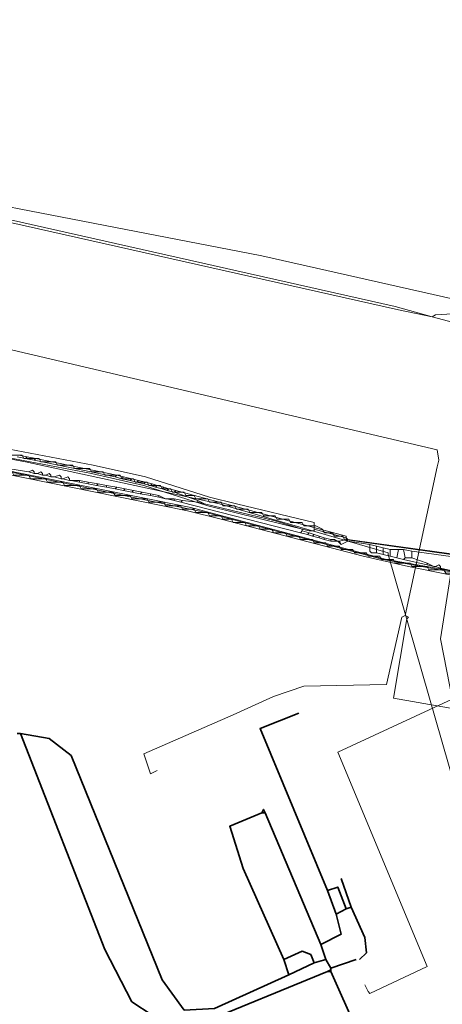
# Model space of a CAD drawing. Header units: metres. Extents: x 157984 to 159055, y 577129 to 578276.
# Tile 30 of 70: x 158413 to 158463, y 577515 to 577631. Entities that reach past the tile are written whole.
import ezdxf
from ezdxf.lldxf.tags import DXFTag

# ---------------------------------------------------------------- set-up
doc = ezdxf.new("R2010")
doc.units = ezdxf.units.M
for name, color, linetype, lineweight, true_color in [('B-OI-KL-BUISLEIDING GEVAARLIJKE INHOUD_GASUNIEOOST_0000541420_VECT_16O029485-G', 6, 'Continuous', 35, 0xff00ff), ('B-OI-KL-DATA_ALLIANDER TELECOM_0000792941_VECT_16O029485-G', 3, 'KL-DATA-N', 18, 0x00ff00), ('B-OI-KL-DATA_KPN_0000546663_VECT_16O029485-G', 3, 'KL-DATA-N', 18, 0x00ff00), ('B-OI-KL-DATA_LIANDER_0000574962_VECT_16O029485-G', 3, 'KL-DATA-N', 18, 0x00ff00), ('B-OI-KL-DATA_ZIGGO SERVICES_0000565862_VECT_16O029485-G', 3, 'KL-DATA-N', 18, 0x00ff00), ('B-OI-KL-ET_LS_LIANDER_0000574962_VECT_16O029485-G', 1, 'KL-LS-N', 18, 0xff0000), ('B-OI-KL-ET_MS_LIANDER_0000574962_VECT_16O029485-G', 7, 'KL-MS-N', 18, 0xa50000), ('B-OI-KL-WATER_VITENS_0000552354_VECT_16O029485-G', 160, 'KL-WATER-N', 18, 0x003fff), ('B-OI-KL-WATER_WBGR_0000574983_VECT_16O029485-G', 160, 'KL-WATER-N', 18, 0x003fff), ('B-OI-RI-DRUK_VDBGEMHARLINGEN_0000590425_VECT_16O029485-G', 7, 'RI-PERS', 18, 0xa500a5)]:
    doc.layers.add(name, color=color, linetype=linetype, lineweight=lineweight, true_color=true_color)
doc.styles.get("Standard").update_dxf_attribs({"font": 'romans.shx'})
tags = doc.linetypes.add('KL-DATA-N', pattern='A,4,-1,[101,NLCS.SHX,S=0.5,R=0,X=0,Y=0],-1,4,-1,["D",Standard,S=1,R=0,X=-0.25,Y=-0.5],-1.5', length=12.5).pattern_tags.tags
tags[18] = DXFTag(74, 10)
tags = doc.linetypes.add('KL-LS-N', pattern='A,4,-1,[103,NLCS.SHX,S=0.75,R=0,X=0,Y=0],-1,4,-1,["L",Standard,S=1,R=0,X=0,Y=-0.5],-2', length=13).pattern_tags.tags
tags[18] = DXFTag(74, 10)
tags = doc.linetypes.add('KL-MS-N', pattern='A,4,-1,[103,NLCS.SHX,S=0.75,R=0,X=0,Y=0],-1,4,-1,["M",Standard,S=1,R=0,X=0,Y=-0.5],-2', length=13).pattern_tags.tags
tags[18] = DXFTag(74, 10)
doc.linetypes.add('KL-WATER-N', pattern='A,7,-0.5,[168,NLCS.SHX,S=0.75,R=0,X=0.75,Y=0],-2', length=9.5)
tags = doc.linetypes.add('RI-PERS', pattern='A,7,-2,["P",Standard,S=1.8,R=0,X=-0.5,Y=-0.9],-2,7,-2,[102,NLCS.SHX,S=1,R=180,X=0,Y=0],-2', length=22).pattern_tags.tags
tags[6] = DXFTag(74, 10)

msp = doc.modelspace()

# ---------------------------------------------------------------- linework, layer by layer
at = {"layer": 'B-OI-KL-BUISLEIDING GEVAARLIJKE INHOUD_GASUNIEOOST_0000541420_VECT_16O029485-G', "flags": 128}
for points in [[(159043.9, 577550.9), (158956.1, 577546.9), (158865.1, 577528.9), (158560.3, 577471.3), (158549.3, 577470.9), (158535.5, 577473.3), (158465.3, 577488.9), (158462.1, 577491.5), (158450.1, 577518.5)], [(158446.3, 577549.1), (158441.7, 577547.3), (158449.7, 577528.1)], [(158412.9, 577546.7), (158413.3, 577546.7)], [(158445.1, 577518.1), (158436.3, 577514.1), (158432.7, 577513.9), (158430.1, 577517.5), (158419.3, 577544.1), (158416.7, 577546.1), (158413.3, 577546.7)], [(158449.7, 577518.5), (158434.1, 577512.1), (158428.9, 577513.3), (158426.5, 577514.9), (158423.3, 577521.1), (158413.3, 577546.7)], [(158442.3, 577537.3), (158442.1, 577537.7), (158441.9, 577537.3)], [(158441.9, 577537.3), (158438.1, 577535.7), (158439.7, 577530.7), (158444.5, 577519.9)], [(158441.9, 577537.3), (158442.3, 577537.3)], [(158442.3, 577537.3), (158448.9, 577521.7)], [(158451.3, 577529.5), (158452.5, 577526.1)], [(158449.7, 577528.1), (158450.9, 577528.5), (158451.9, 577525.9)], [(158449.7, 577528.1), (158450.7, 577525.3)], [(158451.9, 577525.9), (158450.7, 577525.3)], [(158452.5, 577526.1), (158451.9, 577525.9)], [(158452.5, 577526.1), (158454.1, 577522.5), (158454.3, 577520.7), (158453.5, 577519.9)], [(158450.7, 577525.3), (158451.3, 577522.9), (158448.9, 577521.7)], [(158448.9, 577521.7), (158449.5, 577519.9)], [(158444.5, 577519.9), (158446.7, 577520.9), (158447.7, 577520.5), (158448.1, 577519.5)], [(158444.5, 577519.9), (158445.1, 577518.1)], [(158448.1, 577519.5), (158445.1, 577518.1)], [(158449.5, 577519.9), (158448.1, 577519.5)], [(158449.5, 577519.9), (158450.1, 577518.9)], [(158453.1, 577519.9), (158450.1, 577518.9)], [(158450.1, 577518.9), (158450.1, 577518.7)], [(158450.1, 577518.7), (158449.7, 577518.5)], [(158449.7, 577518.5), (158450.1, 577518.5)], [(158450.1, 577518.7), (158450.1, 577518.5)]]:
    msp.add_lwpolyline(points, dxfattribs=at)
at = {"layer": 'B-OI-KL-DATA_ALLIANDER TELECOM_0000792941_VECT_16O029485-G', "flags": 128}
for points in [[(158232.1, 577569.9), (158233.5, 577570.1), (158233.7, 577570.5), (158234.7, 577570.5), (158234.9, 577570.9), (158235.9, 577570.9), (158236.1, 577571.3), (158237.1, 577571.3), (158237.3, 577571.7), (158238.3, 577571.7), (158238.5, 577572.1), (158239.5, 577572.1), (158239.7, 577572.5), (158241.1, 577572.5), (158241.3, 577572.9), (158242.3, 577572.9), (158242.5, 577573.3), (158243.5, 577573.3), (158243.7, 577573.7), (158244.7, 577573.7), (158244.9, 577574.1), (158245.9, 577574.1), (158246.1, 577574.5), (158247.1, 577574.5), (158247.3, 577574.9), (158248.3, 577574.9), (158248.5, 577575.3), (158249.5, 577575.3), (158249.7, 577575.7), (158250.7, 577575.7), (158250.9, 577576.1), (158251.9, 577576.1), (158252.9, 577576.9), (158254.3, 577576.9), (158254.5, 577577.3), (158255.5, 577577.3), (158255.7, 577577.7), (158257.1, 577577.7), (158257.3, 577578.1), (158258.7, 577578.1), (158258.9, 577578.5), (158259.9, 577578.5), (158260.1, 577578.9), (158261.5, 577578.9), (158261.7, 577579.3), (158263.1, 577579.3), (158263.3, 577579.7), (158264.7, 577579.7), (158264.9, 577580.1), (158266.7, 577580.1), (158266.9, 577580.5), (158268.3, 577580.5), (158268.5, 577580.9), (158270.3, 577580.9), (158270.5, 577581.3), (158271.9, 577581.3), (158272.1, 577581.7), (158273.9, 577581.7), (158274.1, 577582.1), (158275.9, 577582.1), (158276.1, 577582.5), (158278.3, 577582.5), (158278.5, 577582.9), (158280.3, 577582.9), (158280.5, 577583.3), (158282.3, 577583.3), (158282.5, 577583.7), (158284.7, 577583.7), (158284.9, 577584.1), (158287.5, 577584.1), (158287.7, 577584.5), (158290.3, 577584.5), (158290.5, 577584.9), (158293.1, 577584.9), (158293.3, 577585.3), (158295.5, 577585.3), (158295.7, 577585.7), (158298.7, 577585.7), (158298.9, 577586.1), (158303.1, 577586.1), (158303.3, 577586.5), (158307.5, 577586.5), (158307.7, 577586.9), (158313.1, 577586.9), (158313.3, 577587.3), (158318.7, 577587.3), (158318.9, 577587.7), (158324.7, 577587.7), (158324.9, 577588.1), (158343.5, 577588.1), (158343.7, 577587.7), (158351.1, 577587.7), (158351.3, 577587.3), (158356.7, 577587.3), (158356.9, 577586.9), (158360.3, 577586.9), (158360.5, 577586.5), (158363.9, 577586.5), (158364.1, 577586.1), (158367.1, 577586.1), (158367.3, 577585.7), (158370.7, 577585.7), (158370.9, 577585.3), (158373.9, 577585.3), (158374.1, 577584.9), (158377.1, 577584.9), (158377.3, 577584.5), (158379.9, 577584.5), (158380.1, 577584.1), (158383.1, 577584.1), (158383.3, 577583.7), (158386.3, 577583.7), (158386.5, 577583.3), (158389.1, 577583.3), (158389.3, 577582.9), (158392.3, 577582.9), (158392.5, 577582.5), (158395.5, 577582.5), (158395.7, 577582.1), (158398.7, 577582.1), (158398.9, 577581.7), (158401.5, 577581.7), (158401.7, 577581.3), (158404.7, 577581.3), (158404.9, 577580.9), (158406.7, 577580.9), (158406.9, 577580.5), (158409.1, 577580.5), (158409.3, 577580.1), (158411.5, 577580.1), (158411.7, 577579.7), (158413.5, 577579.7), (158413.7, 577579.3), (158415.5, 577579.3), (158415.7, 577578.9), (158417.5, 577578.9), (158417.7, 577578.5), (158419.5, 577578.5), (158419.7, 577578.1), (158421.5, 577578.1), (158421.7, 577577.7), (158423.1, 577577.7), (158423.3, 577577.3), (158425.1, 577577.3), (158425.3, 577576.9), (158426.7, 577576.9), (158426.9, 577576.5), (158428.3, 577576.5), (158428.5, 577576.1), (158429.9, 577576.1), (158430.1, 577575.7), (158431.1, 577575.7), (158431.3, 577575.3), (158432.7, 577575.3), (158432.9, 577574.9), (158433.9, 577574.9), (158434.1, 577574.5), (158435.5, 577574.5), (158435.7, 577574.1), (158437.1, 577574.1), (158437.3, 577573.7), (158438.7, 577573.7), (158438.9, 577573.3), (158440.3, 577573.3), (158440.5, 577572.9), (158441.9, 577572.9), (158442.1, 577572.5), (158443.5, 577572.5), (158443.7, 577572.1), (158445.1, 577572.1), (158445.3, 577571.7), (158446.7, 577571.7), (158446.9, 577571.3), (158448.3, 577571.3), (158449.1, 577570.9), (158449.3, 577570.5), (158450.3, 577570.5), (158450.5, 577570.1), (158451.5, 577570.1), (158451.7, 577569.7), (158489.9, 577564.3)], [(158489.9, 577564.3), (158489.5, 577562.1), (158489.3, 577562.1), (158488.3, 577560.9), (158487.5, 577561.3), (158484.9, 577561.3), (158484.7, 577561.7), (158482.5, 577561.7), (158482.3, 577562.1), (158480.1, 577562.1), (158479.9, 577562.5), (158478.5, 577562.5), (158478.3, 577562.9), (158476.5, 577562.9), (158476.3, 577563.3), (158470.1, 577564.3), (158469.3, 577564.9), (158466.9, 577564.9), (158466.7, 577565.3), (158465.3, 577565.3), (158465.1, 577565.7), (158463.7, 577565.7), (158463.5, 577566.1), (158461.7, 577566.1), (158461.5, 577566.5), (158459.7, 577566.5), (158459.5, 577566.9), (158457.7, 577566.9), (158457.5, 577567.3), (158456.1, 577567.3), (158455.9, 577567.7), (158454.5, 577567.7), (158454.3, 577568.1), (158452.9, 577568.1), (158452.7, 577568.5), (158451.3, 577568.5), (158451.1, 577568.9), (158449.7, 577568.9), (158449.5, 577569.3), (158448.1, 577569.3), (158447.9, 577569.7), (158446.5, 577569.7), (158446.3, 577570.1), (158444.9, 577570.1), (158444.7, 577570.5), (158443.3, 577570.5), (158443.1, 577570.9), (158441.7, 577570.9), (158441.5, 577571.3), (158440.1, 577571.3), (158439.9, 577571.7), (158438.5, 577571.7), (158438.3, 577572.1), (158437.3, 577572.1), (158437.1, 577572.5), (158435.7, 577572.5), (158435.5, 577572.9), (158434.1, 577572.9), (158433.9, 577573.3), (158432.5, 577573.3), (158432.3, 577573.7), (158430.5, 577573.7), (158430.3, 577574.1), (158428.5, 577574.1), (158428.3, 577574.5), (158426.5, 577574.5), (158426.3, 577574.9), (158424.5, 577574.9), (158424.3, 577575.3), (158422.5, 577575.3), (158422.3, 577575.7), (158420.5, 577575.7), (158420.3, 577576.1), (158418.5, 577576.1), (158418.3, 577576.5), (158416.5, 577576.5), (158416.3, 577576.9), (158414.5, 577576.9), (158414.3, 577577.3), (158412.5, 577577.3), (158412.3, 577577.7), (158410.5, 577577.7), (158410.3, 577578.1), (158408.5, 577578.1), (158408.3, 577578.5), (158406.1, 577578.5), (158405.9, 577578.9), (158403.7, 577578.9), (158403.5, 577579.3), (158401.7, 577579.3), (158401.5, 577579.7), (158399.3, 577579.7), (158399.1, 577580.1), (158396.5, 577580.1), (158396.3, 577580.5), (158393.3, 577580.5), (158393.1, 577580.9), (158390.1, 577580.9), (158389.9, 577581.3), (158387.3, 577581.3), (158387.1, 577581.7), (158384.1, 577581.7), (158383.9, 577582.1), (158381.3, 577582.1), (158381.1, 577582.5), (158378.1, 577582.5), (158377.9, 577582.9), (158375.7, 577582.9), (158375.5, 577583.3), (158372.5, 577583.3), (158372.3, 577583.7), (158369.3, 577583.7), (158369.1, 577584.1), (158366.1, 577584.1), (158365.9, 577584.5), (158362.9, 577584.5), (158362.7, 577584.9), (158359.3, 577584.9), (158359.1, 577585.3), (158356.9, 577585.3), (158356.7, 577585.7), (158321.7, 577585.7), (158321.5, 577585.3), (158315.3, 577585.3), (158315.1, 577584.9), (158309.3, 577584.9), (158309.1, 577584.5), (158304.1, 577584.5), (158303.9, 577584.1), (158300.5, 577584.1), (158300.3, 577583.7), (158296.9, 577583.7), (158296.7, 577583.3), (158293.3, 577583.3), (158293.1, 577582.9), (158289.3, 577582.9), (158289.1, 577582.5), (158286.5, 577582.5), (158286.3, 577582.1), (158283.7, 577582.1), (158283.5, 577581.7), (158281.3, 577581.7), (158281.1, 577581.3), (158278.9, 577581.3), (158278.7, 577580.9), (158276.5, 577580.9), (158276.3, 577580.5), (158274.5, 577580.5), (158274.3, 577580.1), (158272.5, 577580.1), (158272.3, 577579.7), (158270.5, 577579.7), (158270.3, 577579.3), (158268.9, 577579.3), (158268.7, 577578.9), (158266.9, 577578.9), (158266.7, 577578.5), (158265.3, 577578.5), (158265.1, 577578.1), (158263.7, 577578.1), (158263.5, 577577.7), (158262.1, 577577.7), (158261.9, 577577.3), (158260.9, 577577.3), (158260.7, 577576.9), (158259.3, 577576.9), (158259.1, 577576.5), (158257.7, 577576.5), (158257.5, 577576.1), (158256.1, 577576.1), (158255.9, 577575.7), (158254.9, 577575.7), (158254.7, 577575.3), (158253.7, 577575.3), (158253.5, 577574.9), (158252.5, 577574.9), (158252.3, 577574.5), (158251.3, 577574.5), (158251.1, 577574.1), (158250.1, 577574.1), (158249.9, 577573.7), (158248.9, 577573.7), (158248.7, 577573.3), (158247.7, 577573.3), (158247.5, 577572.9), (158246.5, 577572.9), (158246.3, 577572.5), (158244.9, 577572.5), (158244.7, 577572.1), (158243.7, 577572.1), (158243.5, 577571.7), (158242.5, 577571.7), (158242.3, 577571.3), (158241.3, 577571.3), (158241.1, 577570.9), (158240.1, 577570.9), (158239.9, 577570.5), (158238.9, 577570.5), (158238.7, 577570.1), (158237.7, 577570.1), (158237.5, 577569.7), (158236.5, 577569.7), (158236.3, 577569.3), (158235.3, 577569.3), (158235.1, 577568.9), (158234.1, 577568.9), (158233.9, 577568.5), (158232.3, 577568.5)]]:
    msp.add_lwpolyline(points, dxfattribs=at)
at = {"layer": 'B-OI-KL-DATA_KPN_0000546663_VECT_16O029485-G', "flags": 128}
for points in [[(158174.3, 577578.7), (158207.9, 577586.7), (158257.5, 577600.7), (158270.7, 577603.1), (158274.7, 577603.1), (158298.3, 577605.5), (158332.5, 577605.3), (158334.9, 577605.1), (158349.5, 577603.7), (158369.9, 577601.1), (158397.9, 577595.5), (158403.1, 577594.3), (158462.7, 577580.3), (158462.9, 577579.1), (158462.7, 577578.3), (158458.9, 577560.7)], [(158458.9, 577560.7), (158458.5, 577560.5), (158456.7, 577552.5), (158446.9, 577552.3), (158443.3, 577551.1), (158438.5, 577548.9), (158427.9, 577544.3), (158428.7, 577541.9), (158429.5, 577542.3)], [(158458.9, 577560.7), (158459.3, 577560.5), (158459.1, 577560.3), (158457.5, 577550.9), (158469.9, 577548.7)]]:
    msp.add_lwpolyline(points, dxfattribs=at)
at = {"layer": 'B-OI-KL-DATA_LIANDER_0000574962_VECT_16O029485-G', "flags": 128}
for points in [[(158284.1, 577584.1), (158284.1, 577584.5), (158299.5, 577586.7), (158322.7, 577588.5), (158340.7, 577588.7), (158343.5, 577588.5), (158357.5, 577587.5), (158365.3, 577586.7), (158406.1, 577581.5), (158421.9, 577578.5), (158428.1, 577577.1), (158435.7, 577574.7), (158438.9, 577573.9), (158448.1, 577571.7), (158448.1, 577570.9)], [(158284.1, 577583.7), (158284.9, 577583.5), (158287.7, 577583.9), (158297.5, 577585.5), (158299.7, 577585.7), (158322.9, 577587.5), (158340.5, 577587.7), (158343.5, 577587.5), (158357.5, 577586.5), (158365.3, 577585.7), (158405.9, 577580.5), (158421.7, 577577.5), (158427.9, 577576.1), (158435.5, 577573.7), (158438.7, 577572.9), (158447.5, 577570.7), (158448.1, 577570.7), (158448.1, 577570.9)], [(158231.7, 577568.5), (158232.7, 577568.5), (158236.9, 577569.9), (158256.3, 577576.3), (158258.7, 577576.9), (158266.1, 577578.9), (158270.9, 577579.9), (158281.5, 577581.9), (158288.1, 577582.9), (158323.3, 577585.9), (158349.5, 577585.9), (158355.3, 577585.7), (158375.5, 577583.3), (158379.3, 577582.7), (158405.9, 577578.9), (158409.1, 577578.3), (158435.3, 577572.9), (158456.3, 577567.3), (158464.1, 577565.9), (158468.1, 577564.9), (158472.1, 577563.9), (158473.7, 577563.9), (158473.7, 577563.5)], [(158448.1, 577570.9), (158451.9, 577569.9), (158452.1, 577569.7), (158489.5, 577564.5)]]:
    msp.add_lwpolyline(points, dxfattribs=at)
at = {"layer": 'B-OI-KL-DATA_ZIGGO SERVICES_0000565862_VECT_16O029485-G', "flags": 128}
msp.add_lwpolyline([(158231.5, 577568.5), (158259.3, 577577.3), (158265.3, 577578.9), (158273.1, 577580.5), (158287.5, 577582.9), (158310.1, 577584.9), (158316.5, 577585.3), (158322.9, 577585.7), (158337.3, 577585.9), (158349.9, 577585.9), (158357.7, 577585.5), (158376.1, 577583.3), (158378.3, 577582.9), (158406.3, 577578.9), (158409.5, 577578.3), (158433.5, 577573.5), (158435.7, 577572.9), (158456.7, 577567.3), (158463.7, 577566.1), (158467.9, 577565.1), (158469.3, 577564.5), (158470.5, 577564.3), (158480.1, 577562.3), (158483.9, 577561.7), (158486.5, 577561.3), (158488.3, 577561.5), (158489.1, 577562.3), (158490.1, 577569.3), (158490.5, 577570.5), (158490.9, 577570.9), (158491.7, 577570.9), (158500.5, 577568.9), (158512.1, 577566.7), (158542.5, 577561.7), (158559.3, 577558.3), (158572.5, 577555.3), (158600.3, 577548.9), (158614.9, 577545.9), (158650.1, 577540.5), (158677.5, 577538.5), (158709.7, 577538.7), (158712.3, 577538.9), (158739.9, 577541.1), (158742.5, 577541.5), (158769.3, 577545.7), (158773.3, 577546.5), (158798.5, 577551.7), (158807.9, 577553.9), (158826.1, 577558.1), (158832.9, 577559.9), (158861.1, 577567.7), (158871.9, 577570.9), (158910.7, 577582.5), (158921.9, 577586.1), (158947.5, 577594.5), (158971.9, 577602.9), (159006.5, 577614.9), (159008.9, 577616.1), (159009.7, 577616.3), (159016.5, 577618.1), (159028.7, 577620.7), (159040.5, 577623.3), (159052.9, 577624.9)], dxfattribs=at)
at = {"layer": 'B-OI-KL-ET_LS_LIANDER_0000574962_VECT_16O029485-G', "flags": 128}
for points in [[(158230.3, 577607.7), (158230.3, 577608.1), (158242.3, 577611.1), (158260.1, 577614.1), (158287.5, 577617.3), (158311.5, 577618.1), (158321.5, 577618.1), (158339.1, 577617.3), (158356.7, 577615.9), (158379.9, 577613.1), (158384.9, 577612.3), (158402.7, 577609.5), (158408.9, 577608.3), (158457.7, 577597.3), (158462.1, 577596.1), (158467.3, 577594.7), (158467.9, 577594.3), (158468.1, 577593.9)], [(158467.7, 577563.1), (158468.3, 577561.9), (158466.1, 577551.5), (158450.9, 577544.5), (158461.5, 577519.1), (158454.7, 577515.9), (158454.5, 577516.1), (158454.1, 577516.9)]]:
    msp.add_lwpolyline(points, dxfattribs=at)
at = {"layer": 'B-OI-KL-ET_MS_LIANDER_0000574962_VECT_16O029485-G', "flags": 128}
for points in [[(158216.7, 577684.1), (158223.3, 577676.7), (158224.5, 577675.1), (158224.5, 577674.7), (158214.1, 577665.9), (158210.9, 577662.9), (158206.7, 577658.9), (158205.5, 577658.3), (158205.5, 577657.9), (158205.1, 577657.9), (158204.7, 577657.5), (158204.7, 577657.1), (158204.3, 577657.1), (158203.3, 577656.1), (158203.3, 577655.7), (158202.5, 577655.3), (158199.5, 577650.7), (158198.9, 577649.3), (158197.7, 577646.7), (158197.3, 577644.9), (158196.5, 577640.9), (158196.5, 577632.1), (158196.7, 577630.3), (158198.7, 577622.3), (158200.5, 577618.9), (158200.5, 577618.1), (158201.1, 577617.3), (158203.3, 577614.3), (158205.7, 577611.9), (158207.7, 577610.3), (158213.3, 577607.5), (158218.7, 577606.5), (158223.5, 577606.9), (158232.9, 577610.1), (158247.1, 577613.9), (158257.1, 577615.9), (158286.5, 577619.1), (158292.5, 577619.5), (158324.3, 577620.3), (158336.5, 577619.9), (158341.7, 577619.5), (158355.3, 577618.3), (158383.1, 577614.7), (158441.9, 577603.3), (158465.9, 577597.9)], [(158362.5, 577584.7), (158405.1, 577578.7), (158408.3, 577578.1), (158433.1, 577573.1), (158437.1, 577572.1), (158453.9, 577567.7), (158459.3, 577566.5), (158469.1, 577564.5), (158469.3, 577564.7)], [(158413.1, 577579.7), (158414.1, 577579.5)], [(158412.9, 577579.5), (158413.9, 577579.3)], [(158414.1, 577579.5), (158413.9, 577579.3)], [(158413.9, 577579.3), (158414.9, 577579.1)], [(158414.1, 577579.5), (158415.1, 577579.3)], [(158415.1, 577579.3), (158414.9, 577579.1)], [(158414.9, 577579.1), (158424.5, 577577.1)], [(158415.1, 577579.3), (158424.7, 577577.3)], [(158410.5, 577578.3), (158414.3, 577577.7)], [(158414.3, 577577.7), (158414.7, 577577.9), (158414.9, 577577.7), (158414.9, 577577.5)], [(158414.3, 577577.7), (158414.9, 577577.5)], [(158414.9, 577577.5), (158415.3, 577577.5)], [(158415.3, 577577.5), (158415.7, 577577.7), (158415.9, 577577.5), (158415.9, 577577.3)], [(158415.3, 577577.5), (158415.9, 577577.3)], [(158415.9, 577577.3), (158416.3, 577577.3)], [(158416.3, 577577.3), (158416.7, 577577.5), (158416.9, 577577.3), (158416.9, 577577.1)], [(158416.3, 577577.3), (158416.9, 577577.1)], [(158417.3, 577577.1), (158417.9, 577577.3), (158418.1, 577577.1), (158418.1, 577576.9)], [(158424.7, 577577.3), (158424.5, 577577.1)], [(158424.7, 577577.3), (158425.5, 577577.1)], [(158416.9, 577577.1), (158417.3, 577577.1)], [(158417.3, 577577.1), (158418.1, 577576.9)], [(158418.1, 577576.9), (158418.3, 577576.9)], [(158418.3, 577576.9), (158418.9, 577577.1), (158419.1, 577576.9), (158419.1, 577576.7)], [(158418.3, 577576.9), (158419.1, 577576.7)], [(158419.1, 577576.7), (158419.3, 577576.7)], [(158419.3, 577576.7), (158420.3, 577576.7)], [(158419.3, 577576.7), (158420.3, 577576.5)], [(158420.3, 577576.7), (158421.3, 577576.5)], [(158420.3, 577576.7), (158420.3, 577576.5)], [(158420.3, 577576.5), (158421.3, 577576.3)], [(158421.3, 577576.5), (158422.5, 577576.3)], [(158421.3, 577576.5), (158421.3, 577576.3)], [(158421.3, 577576.3), (158422.3, 577576.1)], [(158422.5, 577576.3), (158422.3, 577576.1)], [(158422.3, 577576.1), (158423.5, 577575.9)], [(158422.5, 577576.3), (158423.5, 577576.1)], [(158423.5, 577576.1), (158424.7, 577575.9)], [(158423.5, 577576.1), (158423.5, 577575.9)], [(158424.5, 577577.1), (158425.3, 577576.9)], [(158425.5, 577577.1), (158425.3, 577576.9)], [(158425.3, 577576.9), (158426.3, 577576.7)], [(158425.5, 577577.1), (158426.5, 577576.9)], [(158426.5, 577576.9), (158426.3, 577576.7)], [(158426.3, 577576.7), (158427.1, 577576.5)], [(158426.5, 577576.9), (158427.3, 577576.7)], [(158427.3, 577576.7), (158427.1, 577576.5)], [(158427.1, 577576.5), (158427.9, 577576.3)], [(158427.3, 577576.7), (158428.1, 577576.5)], [(158428.1, 577576.5), (158427.9, 577576.3)], [(158427.9, 577576.3), (158428.7, 577576.1)], [(158428.1, 577576.5), (158428.9, 577576.3)], [(158428.9, 577576.3), (158428.7, 577576.1)], [(158428.7, 577576.1), (158429.3, 577575.9)], [(158428.9, 577576.3), (158429.5, 577576.1)], [(158429.5, 577576.1), (158429.3, 577575.9)], [(158429.5, 577576.1), (158430.3, 577575.9)], [(158423.5, 577575.9), (158424.5, 577575.7)], [(158424.7, 577575.9), (158424.5, 577575.7)], [(158424.5, 577575.7), (158425.5, 577575.5)], [(158424.7, 577575.9), (158425.7, 577575.7)], [(158425.7, 577575.7), (158425.5, 577575.5)], [(158425.5, 577575.5), (158426.5, 577575.3)], [(158425.7, 577575.7), (158426.7, 577575.5)], [(158426.7, 577575.5), (158426.5, 577575.3)], [(158426.5, 577575.3), (158427.5, 577575.1)], [(158426.7, 577575.5), (158427.7, 577575.3)], [(158427.7, 577575.3), (158427.5, 577575.1)], [(158427.5, 577575.1), (158428.7, 577574.9)], [(158427.7, 577575.3), (158428.7, 577575.1)], [(158428.7, 577575.1), (158429.7, 577574.9)], [(158428.7, 577575.1), (158428.7, 577574.9)], [(158428.7, 577574.9), (158429.7, 577574.7)], [(158429.3, 577575.9), (158430.1, 577575.7)], [(158429.7, 577574.9), (158430.5, 577574.5)], [(158429.7, 577574.9), (158429.7, 577574.7)], [(158430.3, 577575.9), (158430.1, 577575.7)], [(158430.1, 577575.7), (158430.7, 577575.5)], [(158430.3, 577575.9), (158430.9, 577575.7)], [(158430.9, 577575.7), (158430.7, 577575.5)], [(158430.7, 577575.5), (158431.5, 577575.3)], [(158430.9, 577575.7), (158431.7, 577575.5)], [(158431.7, 577575.5), (158431.5, 577575.3)], [(158431.5, 577575.3), (158434.3, 577574.3)], [(158431.7, 577575.5), (158451.9, 577570.1), (158451.9, 577569.7)], [(158429.7, 577574.7), (158430.5, 577574.5)], [(158430.5, 577574.5), (158430.7, 577574.5)], [(158430.7, 577574.5), (158431.5, 577574.5)], [(158430.7, 577574.5), (158431.5, 577574.3)], [(158431.5, 577574.5), (158432.5, 577574.3)], [(158431.5, 577574.5), (158431.5, 577574.3)], [(158431.5, 577574.3), (158432.3, 577574.1)], [(158432.5, 577574.3), (158432.3, 577574.1)], [(158432.3, 577574.1), (158446.5, 577570.5)], [(158432.5, 577574.3), (158434.3, 577574.1)], [(158434.3, 577574.3), (158435.1, 577573.9)], [(158434.3, 577574.3), (158434.3, 577574.1)], [(158434.3, 577574.1), (158435.1, 577573.9)], [(158435.1, 577573.9), (158443.5, 577571.9), (158446.7, 577570.9), (158446.7, 577570.7)], [(158446.7, 577570.7), (158446.5, 577570.5)], [(158446.5, 577570.5), (158447.3, 577570.3)], [(158446.7, 577570.7), (158447.5, 577570.5)], [(158447.5, 577570.5), (158447.3, 577570.3)], [(158447.3, 577570.3), (158447.9, 577570.1)], [(158447.5, 577570.5), (158448.1, 577570.3)], [(158448.1, 577570.3), (158447.9, 577570.1)], [(158448.1, 577570.3), (158448.7, 577570.1)], [(158447.9, 577570.1), (158448.7, 577569.9)], [(158448.7, 577570.1), (158449.3, 577569.9)], [(158448.7, 577570.1), (158448.7, 577569.9)], [(158448.7, 577569.9), (158449.3, 577569.7)], [(158449.3, 577569.9), (158450.1, 577569.7)], [(158449.3, 577569.9), (158449.3, 577569.7)], [(158449.3, 577569.7), (158450.1, 577569.5)], [(158450.1, 577569.7), (158450.5, 577569.7)], [(158450.1, 577569.7), (158450.1, 577569.5)], [(158450.1, 577569.5), (158450.7, 577569.5)], [(158450.5, 577569.7), (158450.9, 577569.5)], [(158450.5, 577569.7), (158450.7, 577569.5)], [(158450.7, 577569.5), (158450.9, 577569.5)], [(158450.9, 577569.5), (158451.1, 577569.5)], [(158450.9, 577569.5), (158451.3, 577569.1)], [(158451.9, 577569.7), (158451.1, 577569.5)], [(158451.1, 577569.5), (158451.3, 577569.1)], [(158452.1, 577569.5), (158451.3, 577569.1)], [(158451.9, 577569.7), (158452.1, 577569.5)], [(158452.1, 577569.5), (158454.7, 577569.1)], [(158454.7, 577569.1), (158455.5, 577568.9)], [(158454.7, 577569.1), (158454.7, 577568.3), (158454.9, 577568.1), (158455.5, 577568.1)], [(158455.5, 577568.9), (158456.3, 577568.7)], [(158455.5, 577568.9), (158455.5, 577568.1)], [(158455.5, 577568.1), (158456.3, 577567.9)], [(158456.3, 577568.7), (158457.1, 577568.5)], [(158456.3, 577568.7), (158456.3, 577567.9)], [(158456.3, 577567.9), (158457.1, 577567.7)], [(158457.1, 577568.5), (158458.1, 577568.5)], [(158457.1, 577568.5), (158457.1, 577567.7)], [(158458.1, 577568.5), (158457.9, 577567.5)], [(158458.1, 577568.5), (158458.7, 577568.5)], [(158458.7, 577568.5), (158459.7, 577568.3)], [(158458.7, 577568.5), (158458.9, 577567.5)], [(158459.7, 577568.3), (158488.9, 577564.3)], [(158459.7, 577568.3), (158459.7, 577567.5)], [(158457.1, 577567.7), (158457.9, 577567.5)], [(158457.9, 577567.5), (158458.7, 577567.3)], [(158458.9, 577567.5), (158458.7, 577567.3)], [(158458.7, 577567.3), (158461.5, 577566.7)], [(158458.9, 577567.5), (158459.7, 577567.5)], [(158459.7, 577567.5), (158461.5, 577566.9)], [(158461.5, 577566.9), (158462.3, 577566.5)], [(158461.5, 577566.9), (158461.5, 577566.7)], [(158461.5, 577566.7), (158462.3, 577566.5)], [(158462.5, 577566.5), (158462.9, 577566.7), (158463.1, 577566.5), (158463.1, 577566.3)], [(158462.3, 577566.5), (158462.5, 577566.5)], [(158462.5, 577566.5), (158463.1, 577566.3)], [(158463.1, 577566.3), (158469.3, 577564.9)]]:
    msp.add_lwpolyline(points, dxfattribs=at)
at = {"layer": 'B-OI-KL-WATER_VITENS_0000552354_VECT_16O029485-G', "flags": 128}
msp.add_lwpolyline([(158156.7, 577629.3), (158159.5, 577627.1), (158161.9, 577624.7), (158164.7, 577621.7), (158166.1, 577620.5), (158169.9, 577617.7), (158170.7, 577617.3), (158177.7, 577614.3), (158180.5, 577613.3), (158195.5, 577608.1), (158208.9, 577604.7), (158213.1, 577604.5), (158214.3, 577604.7), (158236.7, 577609.5), (158247.1, 577611.5), (158263.9, 577614.3), (158274.1, 577615.5), (158284.1, 577616.3), (158295.5, 577617.3), (158308.5, 577617.7), (158319.1, 577617.7), (158339.5, 577617.1), (158353.7, 577616.1), (158359.1, 577615.5), (158379.5, 577613.1), (158404.9, 577608.9), (158407.5, 577608.3), (158458.1, 577596.9), (158462.1, 577596.1), (158462.5, 577596.3), (158465.9, 577596.5), (158466.3, 577596.7), (158471.1, 577607.1), (158471.7, 577607.9), (158475.7, 577613.9), (158475.7, 577614.5)], dxfattribs=at)
at = {"layer": 'B-OI-KL-WATER_WBGR_0000574983_VECT_16O029485-G', "flags": 128}
msp.add_lwpolyline([(158247.3, 577599.5), (158247.9, 577599.5), (158248.7, 577598.9), (158274.3, 577581.9), (158296.9, 577585.3), (158318.7, 577586.5), (158333.7, 577586.9), (158350.7, 577586.9), (158371.9, 577585.1), (158410.7, 577579.5), (158413.9, 577578.9), (158436.9, 577573.9), (158456.9, 577568.1), (158456.9, 577567.9), (158468.1, 577528.9), (158468.5, 577528.1), (158470.7, 577525.7)], dxfattribs=at)
at = {"layer": 'B-OI-RI-DRUK_VDBGEMHARLINGEN_0000590425_VECT_16O029485-G', "ltscale": 0.5, "flags": 128}
msp.add_lwpolyline([(158525.7, 578089.7), (158527.5, 578092.9), (158528.1, 578093.3), (158529.3, 578094.3), (158529.9, 578094.5), (158591.1, 578085.5), (158593.1, 578082.9), (158587.3, 578042.5), (158586.7, 578039.5), (158563.9, 577924.9), (158562.5, 577918.7), (158548.7, 577856.7), (158538.7, 577813.1), (158505.1, 577669.3), (158504.1, 577665.9), (158484.9, 577638.5), (158472.1, 577615.1), (158463.1, 577557.9), (158467.5, 577535.3), (158468.1, 577533.3), (158479.3, 577499.7), (158472.3, 577421.3), (158471.1, 577409.5), (158465.5, 577357.3), (158463.3, 577334.9), (158459.9, 577299.5), (158452.7, 577274.3), (158452.7, 577269.1)], dxfattribs=at)

doc.saveas('drawing.dxf')
